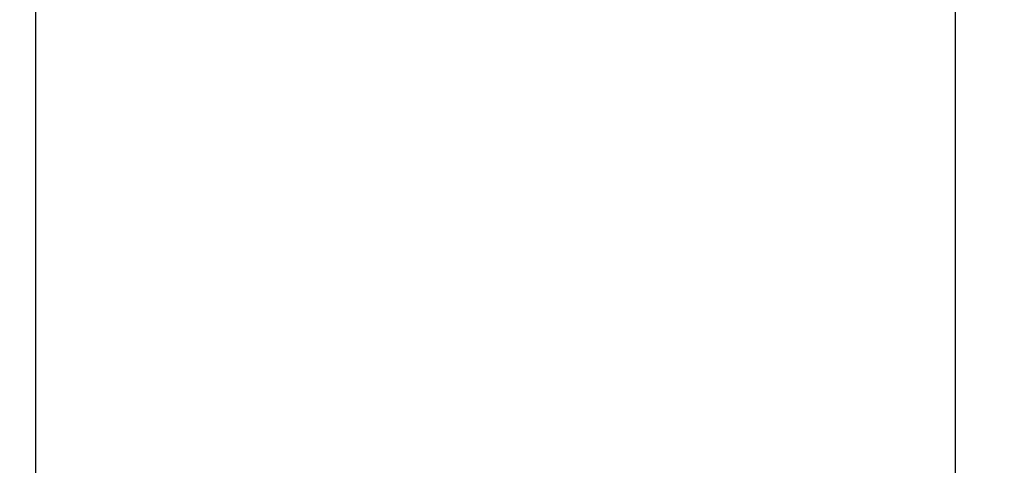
# Model space of a CAD drawing. Extents: x 0 to 283, y 0 to 196.
# Tile 5 of 31: x 134.36 to 146.67, y 103.78 to 109.35. Entities that reach past the tile are written whole.
import ezdxf

# ---------------------------------------------------------------- set-up
doc = ezdxf.new("R2010")
doc.units = 0
doc.layers.get('DEFPOINTS').update_dxf_attribs({"linetype": 'CONTINUOUS'})
doc.layers.add('DIM', color=7, linetype='CONTINUOUS')
doc.layers.add('VISIBLE', color=255, linetype='CONTINUOUS')
doc.styles.add('SANSSERIF', font='sanss___.ttf')
doc.dimstyles.new('ISO-25$0', dxfattribs={"dimtxt": 2.5, "dimasz": 2.5, "dimexe": 1.25, "dimexo": 1, "dimgap": 0.6, "dimtad": 1, "dimdec": 1, "dimzin": 9, "dimdsep": 46, "dimtxsty": 'SANSSERIF', "dimcen": 0.75, "dimadec": 1, "dimazin": 0, "dimtfac": 1, "dimtdec": 1, "dimtmove": 0, "dimatfit": 3, "dimfxl": 1, "dimarcsym": 0})

# ---------------------------------------------------------------- blocks, each defined once
blk = doc.blocks.new('*D10')
at = {"layer": 'DEFPOINTS', "color": 0, "transparency": 16777216}
for p in [(146.055, 114.113), (134.555, 94.213), (134.555, 73.915)]:
    blk.add_point(p, dxfattribs=at)
at = {"layer": 'DIM', "color": 0, "lineweight": -2, "transparency": 16777216}
for p, q in [((146.055, 112.113), (146.055, 71.415)), ((134.555, 92.213), (134.555, 71.415)), ((129.555, 73.915), (124.555, 73.915)), ((146.055, 73.915), (134.555, 73.915)), ((151.055, 73.915), (156.055, 73.915))]:
    blk.add_line(p, q, dxfattribs=at)
at = {"layer": 'DIM', "color": 0, "transparency": 16777216}
for points in [[(129.555, 74.749), (129.555, 73.082), (134.555, 73.915)], [(151.055, 74.749), (151.055, 73.082), (146.055, 73.915)]]:
    blk.add_solid(points, dxfattribs=at)
at = {"layer": 'DIM', "color": 0, "transparency": 16777216, "insert": (140.305, 77.694), "char_height": 5, "attachment_point": 5, "style": 'SANSSERIF'}
blk.add_mtext('23', dxfattribs=at)

msp = doc.modelspace()

# ---------------------------------------------------------------- linework, layer by layer
at = {"layer": 'VISIBLE'}
msp.add_line((134.5551, 97.1381), (134.5551, 136.0935), dxfattribs=at)

# ---------------------------------------------------------------- dimensions: what is measured, and where the dimension line sits
at = {"layer": 'DIM'}
dim = msp.add_linear_dim(base=(134.5551, 73.9152), p1=(146.0551, 114.1131), p2=(134.5551, 94.2131), dimstyle='ISO-25$0', override={"dimscale": 2, "dimlfac": 2}, dxfattribs=at)
dim.commit()
dim.dimension.update_dxf_attribs({"geometry": '*D10', "text_midpoint": (140.3051, 77.6941)})

doc.saveas('drawing.dxf')
